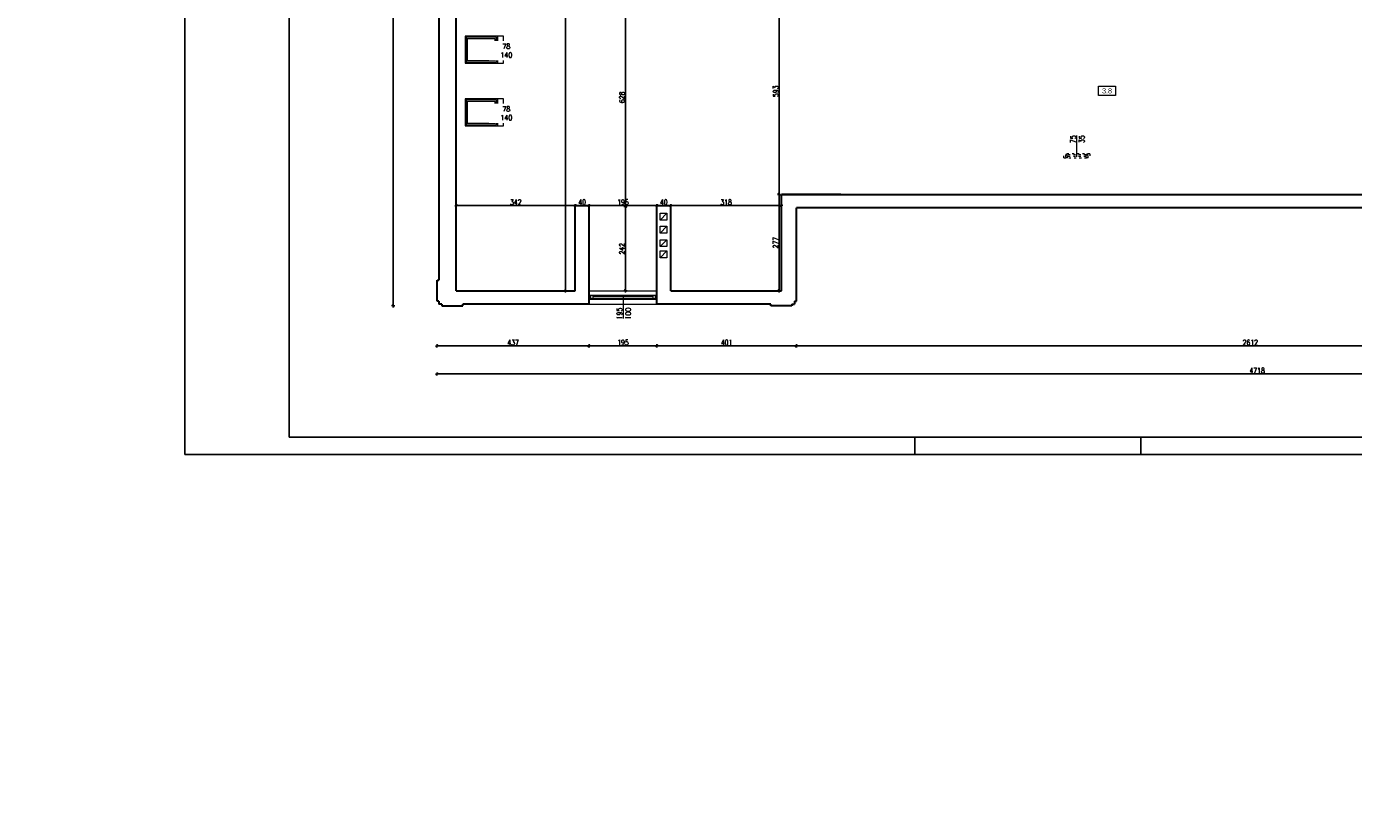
# Model space of a CAD drawing. Header units: millimetres. Extents: x 0 to 111311, y -48878 to -25280.
# Tile 77 of 244: x 80018 to 83835, y -38170 to -35912. Entities that reach past the tile are written whole.
import ezdxf

# ---------------------------------------------------------------- set-up
doc = ezdxf.new("R2010")
doc.units = ezdxf.units.MM
doc.linetypes.add('03b05', pattern=[15, 6, -9])
doc.layers.get('Defpoints').update_dxf_attribs({"color": 30})
doc.layers.add('e-cad_opisy', color=7, linetype='Continuous')
for name, color, linetype, lineweight in [('J opisy', 7, 'Continuous', 9), ('J stolarka_okna', 144, 'Continuous', 0), ('J wymiary', 1, 'Continuous', 9), ('OPIS', 7, 'Continuous', 5), ('sciany', 252, 'Continuous', 30)]:
    doc.layers.add(name, color=color, linetype=linetype, lineweight=lineweight)
doc.styles.add('ADESK2', font='simplex', dxfattribs={"width": 0.7})
doc.styles.get("Standard").update_dxf_attribs({"font": 'arial.ttf'})
doc.dimstyles.new('1-100', dxfattribs={"dimscale": 1.5, "dimtxt": 10, "dimasz": 2, "dimexe": 1, "dimexo": 1, "dimgap": 1.5, "dimtad": 1, "dimdec": 0, "dimrnd": 0.5, "dimdsep": 46, "dimtxsty": 'ADESK2', "dimblk": 'wymiar', "dimcen": -1, "dimdle": 5, "dimse1": 1, "dimse2": 1, "dimclrd": 256, "dimclre": 256, "dimclrt": 256, "dimadec": 0, "dimazin": 0, "dimtfac": 1, "dimtdec": 0, "dimtix": 1, "dimtmove": 0, "dimatfit": 3, "dimfxl": 20, "dimfxlon": 1, "dimtolj": 1, "dimtzin": 0, "dimarcsym": 0})

# ---------------------------------------------------------------- blocks, each defined once
blk = doc.blocks.new('wymiar')
for p, q in [((1.5, 0), (-1.5, 0)), ((1.1, 1.1), (-1.1, -1.1)), ((0, 1.5), (0, -1.5))]:
    blk.add_line(p, q)
blk = doc.blocks.new('*D1653')
at = {"layer": 'Defpoints', "color": 0, "ltscale": 4}
for p in [(105899.3, -35265.3), (0, -38165.8), (106170.1, -38165.8)]:
    blk.add_point(p, dxfattribs=at)
at = {"layer": 'J wymiary', "lineweight": -2}
blk.add_line((106170.1, -35268.3), (106170.1, -38162.8), dxfattribs=at)
at = {"layer": 'J wymiary', "lineweight": -2, "ltscale": 4, "xscale": 3, "yscale": 3, "zscale": 3}
for p, rotation in [((106170.1, -35265.3), 90), ((106170.1, -38165.8), 270)]:
    blk.add_blockref('wymiar', p, dxfattribs=dict(at, rotation=rotation))
at = {"layer": 'J wymiary', "ltscale": 4, "insert": (106160.3, -36715.5), "char_height": 15, "attachment_point": 5, "rotation": 90, "style": 'ADESK2'}
blk.add_mtext('\\A1;2901', dxfattribs=at)
blk = doc.blocks.new('zw$7F4C')
at = {"layer": 'J stolarka_okna', "color": 7, "lineweight": 9}
blk.add_line((93.8, 78), (93.8, 0.2), dxfattribs=at)
for points in [[(110.6, 0), (110.6, 78), (0, 78), (0, 0)], [(90.8, 3), (90.8, 75), (3, 75), (3, 3)], [(87.1, 8), (87.1, 70), (6.7, 70), (6.7, 8)]]:
    blk.add_lwpolyline(points, close=True, dxfattribs=at)
blk = doc.blocks.new('*D3107')
at = {"layer": 'Defpoints', "color": 0, "ltscale": 4}
for p in [(81871.4, -36394.4), (82189.4, -36394.4), (81871.4, -36426.4)]:
    blk.add_point(p, dxfattribs=at)
at = {"layer": 'J wymiary', "lineweight": -2}
blk.add_line((82186.4, -36426.4), (81874.4, -36426.4), dxfattribs=at)
at = {"layer": 'J wymiary', "lineweight": -2, "ltscale": 4, "xscale": 3, "yscale": 3, "zscale": 3, "rotation": 180}
blk.add_blockref('wymiar', (81871.4, -36426.4), dxfattribs=at)
at = {"layer": 'J wymiary', "lineweight": -2, "ltscale": 4, "xscale": 3, "yscale": 3, "zscale": 3}
blk.add_blockref('wymiar', (82189.4, -36426.4), dxfattribs=at)
at = {"layer": 'J wymiary', "ltscale": 4, "insert": (82030.4, -36416.7), "char_height": 15, "attachment_point": 5, "style": 'ADESK2'}
blk.add_mtext('\\A1;318', dxfattribs=at)
blk = doc.blocks.new('*D3108')
at = {"layer": 'Defpoints', "color": 0, "ltscale": 4}
for p in [(81636.4, -36426.4), (81636.4, -36426.4), (81831.4, -36426.4)]:
    blk.add_point(p, dxfattribs=at)
at = {"layer": 'J wymiary', "lineweight": -2}
blk.add_line((81828.4, -36426.4), (81639.4, -36426.4), dxfattribs=at)
at = {"layer": 'J wymiary', "lineweight": -2, "ltscale": 4, "xscale": 3, "yscale": 3, "zscale": 3, "rotation": 180}
blk.add_blockref('wymiar', (81636.4, -36426.4), dxfattribs=at)
at = {"layer": 'J wymiary', "lineweight": -2, "ltscale": 4, "xscale": 3, "yscale": 3, "zscale": 3}
blk.add_blockref('wymiar', (81831.4, -36426.4), dxfattribs=at)
at = {"layer": 'J wymiary', "ltscale": 4, "insert": (81733.9, -36416.7), "char_height": 15, "attachment_point": 5, "style": 'ADESK2'}
blk.add_mtext('\\A1;195', dxfattribs=at)
blk = doc.blocks.new('*D3109')
at = {"layer": 'Defpoints', "color": 0, "ltscale": 4}
for p in [(81831.4, -36426.4), (81831.4, -36426.4), (81871.4, -36426.4)]:
    blk.add_point(p, dxfattribs=at)
at = {"layer": 'J wymiary', "lineweight": -2}
blk.add_line((81868.4, -36426.4), (81834.4, -36426.4), dxfattribs=at)
at = {"layer": 'J wymiary', "lineweight": -2, "ltscale": 4, "xscale": 3, "yscale": 3, "zscale": 3, "rotation": 180}
blk.add_blockref('wymiar', (81831.4, -36426.4), dxfattribs=at)
at = {"layer": 'J wymiary', "lineweight": -2, "ltscale": 4, "xscale": 3, "yscale": 3, "zscale": 3}
blk.add_blockref('wymiar', (81871.4, -36426.4), dxfattribs=at)
at = {"layer": 'J wymiary', "ltscale": 4, "insert": (81851.4, -36416.7), "char_height": 15, "attachment_point": 5, "style": 'ADESK2'}
blk.add_mtext('\\A1;40', dxfattribs=at)
blk = doc.blocks.new('*D3110')
at = {"layer": 'Defpoints', "color": 0, "ltscale": 4}
for p in [(81596.4, -36426.4), (81596.4, -36426.4), (81636.4, -36426.4)]:
    blk.add_point(p, dxfattribs=at)
at = {"layer": 'J wymiary', "lineweight": -2}
blk.add_line((81633.4, -36426.4), (81599.4, -36426.4), dxfattribs=at)
at = {"layer": 'J wymiary', "lineweight": -2, "ltscale": 4, "xscale": 3, "yscale": 3, "zscale": 3, "rotation": 180}
blk.add_blockref('wymiar', (81596.4, -36426.4), dxfattribs=at)
at = {"layer": 'J wymiary', "lineweight": -2, "ltscale": 4, "xscale": 3, "yscale": 3, "zscale": 3}
blk.add_blockref('wymiar', (81636.4, -36426.4), dxfattribs=at)
at = {"layer": 'J wymiary', "ltscale": 4, "insert": (81616.4, -36416.7), "char_height": 15, "attachment_point": 5, "style": 'ADESK2'}
blk.add_mtext('\\A1;40', dxfattribs=at)
blk = doc.blocks.new('*D3111')
at = {"layer": 'Defpoints', "color": 0, "ltscale": 4}
for p in [(81254.4, -36426.4), (81254.4, -36426.4), (81596.4, -36426.4)]:
    blk.add_point(p, dxfattribs=at)
at = {"layer": 'J wymiary', "lineweight": -2}
blk.add_line((81593.4, -36426.4), (81257.4, -36426.4), dxfattribs=at)
at = {"layer": 'J wymiary', "lineweight": -2, "ltscale": 4, "xscale": 3, "yscale": 3, "zscale": 3, "rotation": 180}
blk.add_blockref('wymiar', (81254.4, -36426.4), dxfattribs=at)
at = {"layer": 'J wymiary', "lineweight": -2, "ltscale": 4, "xscale": 3, "yscale": 3, "zscale": 3}
blk.add_blockref('wymiar', (81596.4, -36426.4), dxfattribs=at)
at = {"layer": 'J wymiary', "ltscale": 4, "insert": (81425.4, -36416.7), "char_height": 15, "attachment_point": 5, "style": 'ADESK2'}
blk.add_mtext('\\A1;342', dxfattribs=at)
blk = doc.blocks.new('*D3112')
at = {"layer": 'Defpoints', "color": 0, "ltscale": 4}
for p in [(81568.9, -34918.4), (81596.4, -34918.4), (81596.4, -36671.4)]:
    blk.add_point(p, dxfattribs=at)
at = {"layer": 'J wymiary', "lineweight": -2}
blk.add_line((81568.9, -36668.4), (81568.9, -34921.4), dxfattribs=at)
at = {"layer": 'J wymiary', "lineweight": -2, "ltscale": 4, "xscale": 3, "yscale": 3, "zscale": 3}
for p, rotation in [((81568.9, -34918.4), 90), ((81568.9, -36671.4), 270)]:
    blk.add_blockref('wymiar', p, dxfattribs=dict(at, rotation=rotation))
at = {"layer": 'J wymiary', "ltscale": 4, "insert": (81559.2, -35794.9), "char_height": 15, "attachment_point": 5, "rotation": 90, "style": 'ADESK2'}
blk.add_mtext('\\A1;1753', dxfattribs=at)
blk = doc.blocks.new('*D3141')
at = {"layer": 'Defpoints', "color": 0, "ltscale": 4}
for p in [(82181.8, -35801.4), (82182.8, -36394.4), (82189.4, -36394.4)]:
    blk.add_point(p, dxfattribs=at)
at = {"layer": 'J wymiary', "lineweight": -2}
blk.add_line((82182.8, -35804.4), (82182.8, -36391.4), dxfattribs=at)
at = {"layer": 'J wymiary', "lineweight": -2, "ltscale": 4, "xscale": 3, "yscale": 3, "zscale": 3}
for p, rotation in [((82182.8, -35801.4), 90), ((82182.8, -36394.4), 270)]:
    blk.add_blockref('wymiar', p, dxfattribs=dict(at, rotation=rotation))
at = {"layer": 'J wymiary', "ltscale": 4, "insert": (82173.1, -36097.9), "char_height": 15, "attachment_point": 5, "rotation": 90, "style": 'ADESK2'}
blk.add_mtext('\\A1;593', dxfattribs=at)
blk = doc.blocks.new('*D3240')
at = {"layer": 'Defpoints', "color": 0, "ltscale": 4}
for p in [(81199.2, -36687.4), (81636.4, -36684.4), (81636.4, -36829.5)]:
    blk.add_point(p, dxfattribs=at)
at = {"layer": 'J wymiary', "lineweight": -2}
blk.add_line((81202.2, -36829.5), (81633.4, -36829.5), dxfattribs=at)
at = {"layer": 'J wymiary', "lineweight": -2, "ltscale": 4, "xscale": 3, "yscale": 3, "zscale": 3, "rotation": 180}
blk.add_blockref('wymiar', (81199.2, -36829.5), dxfattribs=at)
at = {"layer": 'J wymiary', "lineweight": -2, "ltscale": 4, "xscale": 3, "yscale": 3, "zscale": 3}
blk.add_blockref('wymiar', (81636.4, -36829.5), dxfattribs=at)
at = {"layer": 'J wymiary', "ltscale": 4, "insert": (81417.8, -36819.8), "char_height": 15, "attachment_point": 5, "style": 'ADESK2'}
blk.add_mtext('\\A1;437', dxfattribs=at)
blk = doc.blocks.new('*D3241')
at = {"layer": 'Defpoints', "color": 0, "ltscale": 4}
for p in [(81636.4, -36684.4), (81831.4, -36688.7), (81831.4, -36829.5)]:
    blk.add_point(p, dxfattribs=at)
at = {"layer": 'J wymiary', "lineweight": -2}
blk.add_line((81639.4, -36829.5), (81828.4, -36829.5), dxfattribs=at)
at = {"layer": 'J wymiary', "lineweight": -2, "ltscale": 4, "xscale": 3, "yscale": 3, "zscale": 3, "rotation": 180}
blk.add_blockref('wymiar', (81636.4, -36829.5), dxfattribs=at)
at = {"layer": 'J wymiary', "lineweight": -2, "ltscale": 4, "xscale": 3, "yscale": 3, "zscale": 3}
blk.add_blockref('wymiar', (81831.4, -36829.5), dxfattribs=at)
at = {"layer": 'J wymiary', "ltscale": 4, "insert": (81733.9, -36819.8), "char_height": 15, "attachment_point": 5, "style": 'ADESK2'}
blk.add_mtext('\\A1;195', dxfattribs=at)
blk = doc.blocks.new('*D3242')
at = {"layer": 'Defpoints', "color": 0, "ltscale": 4}
for p in [(82232.6, -36670.8), (81831.4, -36688.7), (82232.6, -36829.5)]:
    blk.add_point(p, dxfattribs=at)
at = {"layer": 'J wymiary', "lineweight": -2}
blk.add_line((81834.4, -36829.5), (82229.6, -36829.5), dxfattribs=at)
at = {"layer": 'J wymiary', "lineweight": -2, "ltscale": 4, "xscale": 3, "yscale": 3, "zscale": 3, "rotation": 180}
blk.add_blockref('wymiar', (81831.4, -36829.5), dxfattribs=at)
at = {"layer": 'J wymiary', "lineweight": -2, "ltscale": 4, "xscale": 3, "yscale": 3, "zscale": 3}
blk.add_blockref('wymiar', (82232.6, -36829.5), dxfattribs=at)
at = {"layer": 'J wymiary', "ltscale": 4, "insert": (82032, -36819.8), "char_height": 15, "attachment_point": 5, "style": 'ADESK2'}
blk.add_mtext('\\A1;401', dxfattribs=at)
blk = doc.blocks.new('*D3243')
at = {"layer": 'Defpoints', "color": 0, "ltscale": 4}
for p in [(84844.2, -36591.8), (82232.6, -36670.8), (84844.2, -36829.5)]:
    blk.add_point(p, dxfattribs=at)
at = {"layer": 'J wymiary', "lineweight": -2}
blk.add_line((82235.6, -36829.5), (84841.2, -36829.5), dxfattribs=at)
at = {"layer": 'J wymiary', "lineweight": -2, "ltscale": 4, "xscale": 3, "yscale": 3, "zscale": 3, "rotation": 180}
blk.add_blockref('wymiar', (82232.6, -36829.5), dxfattribs=at)
at = {"layer": 'J wymiary', "lineweight": -2, "ltscale": 4, "xscale": 3, "yscale": 3, "zscale": 3}
blk.add_blockref('wymiar', (84844.2, -36829.5), dxfattribs=at)
at = {"layer": 'J wymiary', "ltscale": 4, "insert": (83538.4, -36819.8), "char_height": 15, "attachment_point": 5, "style": 'ADESK2'}
blk.add_mtext('\\A1;2612', dxfattribs=at)
blk = doc.blocks.new('*D3247')
at = {"layer": 'Defpoints', "color": 0, "ltscale": 4}
for p in [(81199.2, -36671.1), (85916.6, -36674.1), (85916.6, -36910.2)]:
    blk.add_point(p, dxfattribs=at)
at = {"layer": 'J wymiary', "lineweight": -2}
blk.add_line((81202.2, -36910.2), (85913.6, -36910.2), dxfattribs=at)
at = {"layer": 'J wymiary', "lineweight": -2, "ltscale": 4, "xscale": 3, "yscale": 3, "zscale": 3, "rotation": 180}
blk.add_blockref('wymiar', (81199.2, -36910.2), dxfattribs=at)
at = {"layer": 'J wymiary', "lineweight": -2, "ltscale": 4, "xscale": 3, "yscale": 3, "zscale": 3}
blk.add_blockref('wymiar', (85916.6, -36910.2), dxfattribs=at)
at = {"layer": 'J wymiary', "ltscale": 4, "insert": (83557.9, -36900.5), "char_height": 15, "attachment_point": 5, "style": 'ADESK2'}
blk.add_mtext('\\A1;4718', dxfattribs=at)
blk = doc.blocks.new('*D3250')
at = {"layer": 'Defpoints', "color": 0, "ltscale": 4}
for p in [(82229.8, -34875.2), (81072.7, -36714.6), (81242.8, -36714.6)]:
    blk.add_point(p, dxfattribs=at)
at = {"layer": 'J wymiary', "lineweight": -2}
blk.add_line((81072.7, -34878.2), (81072.7, -36711.6), dxfattribs=at)
at = {"layer": 'J wymiary', "lineweight": -2, "ltscale": 4, "xscale": 3, "yscale": 3, "zscale": 3}
for p, rotation in [((81072.7, -34875.2), 90), ((81072.7, -36714.6), 270)]:
    blk.add_blockref('wymiar', p, dxfattribs=dict(at, rotation=rotation))
at = {"layer": 'J wymiary', "ltscale": 4, "insert": (81063, -35794.9), "char_height": 15, "attachment_point": 5, "rotation": 90, "style": 'ADESK2'}
blk.add_mtext('\\A1;1840', dxfattribs=at)
blk = doc.blocks.new('*D3257')
at = {"layer": 'Defpoints', "color": 0, "ltscale": 4}
for p in [(82189.4, -36394.4), (82182.8, -36671.4), (82189.4, -36671.4)]:
    blk.add_point(p, dxfattribs=at)
at = {"layer": 'J wymiary', "lineweight": -2}
blk.add_line((82182.8, -36397.4), (82182.8, -36668.4), dxfattribs=at)
at = {"layer": 'J wymiary', "lineweight": -2, "ltscale": 4, "xscale": 3, "yscale": 3, "zscale": 3}
for p, rotation in [((82182.8, -36394.4), 90), ((82182.8, -36671.4), 270)]:
    blk.add_blockref('wymiar', p, dxfattribs=dict(at, rotation=rotation))
at = {"layer": 'J wymiary', "ltscale": 4, "insert": (82173.1, -36532.9), "char_height": 15, "attachment_point": 5, "rotation": 90, "style": 'ADESK2'}
blk.add_mtext('\\A1;277', dxfattribs=at)
blk = doc.blocks.new('*D3259')
at = {"layer": 'Defpoints', "color": 0, "ltscale": 4}
for p in [(81809.4, -35801.4), (81740.9, -36429.4), (81865.3, -36429.4)]:
    blk.add_point(p, dxfattribs=at)
at = {"layer": 'J wymiary', "lineweight": -2}
blk.add_line((81740.9, -35804.4), (81740.9, -36426.4), dxfattribs=at)
at = {"layer": 'J wymiary', "lineweight": -2, "ltscale": 4, "xscale": 3, "yscale": 3, "zscale": 3}
for p, rotation in [((81740.9, -35801.4), 90), ((81740.9, -36429.4), 270)]:
    blk.add_blockref('wymiar', p, dxfattribs=dict(at, rotation=rotation))
at = {"layer": 'J wymiary', "ltscale": 4, "insert": (81731.1, -36115.4), "char_height": 15, "attachment_point": 5, "rotation": 90, "style": 'ADESK2'}
blk.add_mtext('\\A1;628', dxfattribs=at)
blk = doc.blocks.new('*D3260')
at = {"layer": 'Defpoints', "color": 0, "ltscale": 4}
for p in [(81865.3, -36429.4), (81740.9, -36671.4), (81896.7, -36671.4)]:
    blk.add_point(p, dxfattribs=at)
at = {"layer": 'J wymiary', "lineweight": -2}
blk.add_line((81740.9, -36432.4), (81740.9, -36668.4), dxfattribs=at)
at = {"layer": 'J wymiary', "lineweight": -2, "ltscale": 4, "xscale": 3, "yscale": 3, "zscale": 3}
for p, rotation in [((81740.9, -36429.4), 90), ((81740.9, -36671.4), 270)]:
    blk.add_blockref('wymiar', p, dxfattribs=dict(at, rotation=rotation))
at = {"layer": 'J wymiary', "ltscale": 4, "insert": (81731.1, -36550.4), "char_height": 15, "attachment_point": 5, "rotation": 90, "style": 'ADESK2'}
blk.add_mtext('\\A1;242', dxfattribs=at)

msp = doc.modelspace()

# ---------------------------------------------------------------- linework, layer by layer
at = {"layer": 'e-cad_opisy', "ltscale": 4}
for points in [[(80473.302, -37141.552), (87473.302, -37141.552), (87473.302, -34171.552), (80723.302, -34171.552), (80723.302, -34171.552), (80473.302, -34171.552), (80473.302, -37141.552)], [(80773.302, -37091.552), (87423.302, -37091.552), (87423.302, -34221.552), (80773.302, -34221.552), (80773.302, -37091.552)], [(82573.302, -37141.552), (82573.302, -37091.552)], [(83223.302, -37141.552), (83223.302, -37091.552)]]:
    msp.add_lwpolyline(points, dxfattribs=at)
at = {"layer": 'J opisy'}
for p, q in [((81373.218, -35978.305), (81423.218, -35978.305)), ((81373.218, -36158.305), (81423.218, -36158.305)), ((81840.426, -36468.559), (81860.426, -36448.559)), ((81840.426, -36468.559), (81840.426, -36448.559)), ((81840.426, -36448.559), (81860.426, -36448.559)), ((81860.977, -36468.559), (81860.977, -36448.559)), ((81860.426, -36468.559), (81840.426, -36468.559)), ((81840.426, -36505.645), (81860.426, -36485.645)), ((81840.426, -36505.645), (81840.426, -36485.645)), ((81840.426, -36485.645), (81860.426, -36485.645)), ((81860.977, -36505.645), (81860.977, -36485.645)), ((81860.426, -36505.645), (81840.426, -36505.645)), ((81840.426, -36544.364), (81860.426, -36524.364)), ((81840.426, -36544.364), (81840.426, -36524.364)), ((81840.426, -36524.364), (81860.426, -36524.364)), ((81860.977, -36544.364), (81860.977, -36524.364)), ((81860.426, -36544.364), (81840.426, -36544.364)), ((81840.426, -36576.703), (81860.426, -36556.703)), ((81840.426, -36576.703), (81840.426, -36556.703)), ((81840.426, -36556.703), (81860.426, -36556.703)), ((81860.977, -36576.703), (81860.977, -36556.703)), ((81860.426, -36576.703), (81840.426, -36576.703))]:
    msp.add_line(p, q, dxfattribs=at)
at = {"layer": 'J opisy', "linetype": 'Continuous', "lineweight": 9}
for p, q in [((83038.957, -36286.417), (83038.957, -36224.917)), ((81733.91, -36688.917), (81733.91, -36750.417))]:
    msp.add_line(p, q, dxfattribs=at)
at = {"layer": 'J stolarka_okna', "linetype": '03b05', "lineweight": 9}
for p, q in [((83001.457, -36289.417), (83001.457, -36277.417)), ((83076.457, -36277.417), (83001.457, -36277.417)), ((83001.457, -36289.417), (83076.457, -36289.417)), ((83006.457, -36280.417), (83012.457, -36280.417)), ((83006.457, -36280.417), (83006.457, -36289.417)), ((83012.457, -36289.417), (83006.457, -36289.417)), ((83009.457, -36280.417), (83009.457, -36277.417)), ((83012.457, -36289.417), (83012.457, -36280.417)), ((83065.457, -36280.417), (83012.457, -36280.417)), ((83065.457, -36284.917), (83012.457, -36284.917)), ((83065.457, -36280.417), (83071.457, -36280.417)), ((83065.457, -36280.417), (83065.457, -36289.417)), ((83071.457, -36289.417), (83065.457, -36289.417)), ((83068.457, -36280.417), (83068.457, -36277.417)), ((83071.457, -36289.417), (83071.457, -36280.417)), ((83076.457, -36277.417), (83076.457, -36289.417))]:
    msp.add_line(p, q, dxfattribs=at)
at = {"layer": 'J stolarka_okna', "linetype": 'Continuous', "lineweight": 9}
for p, q in [((81636.41, -36671.417), (81831.41, -36671.417)), ((81831.41, -36684.417), (81636.41, -36684.417)), ((81636.41, -36684.417), (81636.41, -36696.417)), ((81831.41, -36696.417), (81636.41, -36696.417)), ((81636.41, -36709.417), (81831.41, -36709.417)), ((81647.41, -36684.417), (81641.41, -36684.417)), ((81641.41, -36693.417), (81641.41, -36684.417)), ((81641.41, -36693.417), (81647.41, -36693.417)), ((81644.41, -36693.417), (81644.41, -36696.417)), ((81647.41, -36684.417), (81647.41, -36693.417)), ((81820.41, -36688.917), (81647.41, -36688.917)), ((81647.41, -36693.417), (81820.41, -36693.417)), ((81826.41, -36684.417), (81820.41, -36684.417)), ((81820.41, -36693.417), (81820.41, -36684.417)), ((81820.41, -36693.417), (81826.41, -36693.417)), ((81823.41, -36693.417), (81823.41, -36696.417)), ((81826.41, -36684.417), (81826.41, -36693.417)), ((81831.41, -36684.417), (81831.41, -36696.417))]:
    msp.add_line(p, q, dxfattribs=at)
at = {"layer": 'J stolarka_okna'}
msp.add_line((81957.41, -36671.417), (81971.41, -36671.417), dxfattribs=at)
at = {"layer": 'OPIS', "linetype": '03b05'}
msp.add_line((83001.457, -36289.417), (83076.457, -36289.417), dxfattribs=at)
at = {"layer": 'OPIS'}
msp.add_lwpolyline([(83150.546, -36110.086), (83101.796, -36110.086), (83101.796, -36083.211), (83150.546, -36083.211)], close=True, dxfattribs=at)
at = {"layer": 'sciany'}
for p, q in [((81204.41, -34880.417), (81204.41, -36641.052)), ((81254.41, -36671.417), (81254.41, -34918.417)), ((82360.41, -36394.417), (82189.41, -36394.417)), ((82189.41, -36671.417), (82189.41, -36394.417)), ((82189.41, -36394.417), (84887.41, -36394.417)), ((81596.41, -36671.417), (81596.41, -36426.417)), ((81596.41, -36426.417), (81636.41, -36426.417)), ((81636.41, -36671.417), (81636.41, -36426.417)), ((81831.41, -36671.417), (81831.41, -36426.417)), ((81831.41, -36426.417), (81871.41, -36426.417)), ((81871.41, -36671.417), (81871.41, -36426.417)), ((82360.41, -36432.417), (82232.636, -36432.417)), ((82232.636, -36501.417), (82232.636, -36432.417)), ((84844.183, -36432.417), (82232.636, -36432.417)), ((82232.636, -36701.052), (82232.636, -36432.417)), ((81204.41, -36589.417), (81204.41, -36641.052)), ((81254.41, -36671.417), (81254.41, -36589.417)), ((81199.183, -36701.052), (81199.183, -36641.052)), ((81199.183, -36641.052), (81204.41, -36641.052)), ((81254.41, -36671.417), (81596.41, -36671.417)), ((81636.41, -36709.417), (81636.41, -36671.417)), ((81831.41, -36709.417), (81831.41, -36671.417)), ((81871.41, -36671.417), (82189.41, -36671.417)), ((81204.41, -36701.052), (81199.183, -36701.052)), ((81204.41, -36701.052), (81204.41, -36709.417)), ((81212.775, -36709.417), (81204.41, -36709.417)), ((81212.775, -36709.417), (81212.775, -36714.643)), ((81212.775, -36714.643), (81272.775, -36714.643)), ((81636.41, -36709.417), (81272.775, -36709.417)), ((81272.775, -36714.643), (81272.775, -36709.417)), ((82159.045, -36709.417), (81831.41, -36709.417)), ((82159.045, -36714.643), (82159.045, -36709.417)), ((82219.045, -36714.643), (82159.045, -36714.643)), ((82219.045, -36709.417), (82227.41, -36709.417)), ((82219.045, -36709.417), (82219.045, -36714.643)), ((82227.41, -36701.052), (82227.41, -36709.417)), ((82227.41, -36701.052), (82232.636, -36701.052))]:
    msp.add_line(p, q, dxfattribs=at)

# ---------------------------------------------------------------- block references
at = {"layer": 'J wymiary'}
for p in [(81279.41, -36017.417), (81279.41, -36197.417)]:
    msp.add_blockref('zw$7F4C', p, dxfattribs=at)

# ---------------------------------------------------------------- texts
at = {"layer": 'J opisy', "char_height": 15, "width": 30.20626, "attachment_point": 5, "rotation": 90, "line_spacing_factor": 0.771429}
for s, insert in [('\\pxsm1;{\\Fsimplex|c238;\\W0.8;75\\Fsimplex|c0;\\P\\Fsimplex|c238;35}', (83041.346, -36235.448)), ('\\pxsm1;{\\Fsimplex|c238;\\W0.8;195\\Fsimplex|c0;\\P\\Fsimplex|c238;100}', (81736.299, -36736.798))]:
    msp.add_mtext(s, dxfattribs=dict(at, insert=insert))
at = {"layer": 'OPIS', "insert": (83126.171, -36096.648), "char_height": 15, "width": 48.75, "attachment_point": 5, "line_spacing_factor": 0.857143}
msp.add_mtext('{\\fArial Narrow|b0|i0|c238|p34;3.8}', dxfattribs=at)

# ---------------------------------------------------------------- dimensions: what is measured, and where the dimension line sits
at = {"layer": 'J wymiary'}
for base, p1, p2, picture, middle in [((81568.939, -34918.417), (81596.41, -36671.417), (81596.41, -34918.417), '*D3112', (81559.189, -35794.917)), ((82182.834, -36394.417), (82181.825, -35801.417), (82189.41, -36394.417), '*D3141', (82173.084, -36097.917))]:
    dim = msp.add_linear_dim(base=base, p1=p1, p2=p2, angle=90, dimstyle='1-100', dxfattribs=at)
    dim.commit()
    dim.dimension.update_dxf_attribs({"geometry": picture, "text_midpoint": middle})
for base, p1, p2, picture, middle in [((106170.0895, -38165.7974), (105899.2658, -35265.2969), (0, -38165.7974), '*D1653', (106160.3395, -36715.5472)), ((81740.873, -36429.417), (81809.41, -35801.417), (81865.274, -36429.417), '*D3259', (81731.123, -36115.417)), ((82182.834, -36671.417), (82189.41, -36394.417), (82189.41, -36671.417), '*D3257', (82173.084, -36532.917)), ((81740.873, -36671.417), (81865.274, -36429.417), (81896.73, -36671.417), '*D3260', (81731.123, -36550.417))]:
    dim = msp.add_linear_dim(base=base, p1=p1, p2=p2, angle=90, dimstyle='1-100', override={"dimblk": 'wymiar'}, dxfattribs=at)
    dim.commit()
    dim.dimension.update_dxf_attribs({"geometry": picture, "text_midpoint": middle})
for base, p1, p2, picture, middle in [((81254.41, -36426.417), (81596.41, -36426.417), (81254.41, -36426.417), '*D3111', (81425.41, -36416.667)), ((81596.41, -36426.417), (81636.41, -36426.417), (81596.41, -36426.417), '*D3110', (81616.41, -36416.667)), ((81636.41, -36426.417), (81831.41, -36426.417), (81636.41, -36426.417), '*D3108', (81733.91, -36416.667)), ((81831.41, -36426.417), (81871.41, -36426.417), (81831.41, -36426.417), '*D3109', (81851.41, -36416.667)), ((81871.41, -36426.417), (82189.41, -36394.417), (81871.41, -36394.417), '*D3107', (82030.41, -36416.667))]:
    dim = msp.add_linear_dim(base=base, p1=p1, p2=p2, dimstyle='1-100', dxfattribs=at)
    dim.commit()
    dim.dimension.update_dxf_attribs({"geometry": picture, "text_midpoint": middle})
for base, p1, p2, picture, middle in [((84844.183, -36829.54), (82232.636, -36670.789), (84844.183, -36591.761), '*D3243', (83538.41, -36819.79)), ((85916.636, -36910.201), (81199.183, -36671.052), (85916.636, -36674.052), '*D3247', (83557.91, -36900.451)), ((82232.636, -36829.54), (81831.41, -36688.673), (82232.636, -36670.789), '*D3242', (82032.023, -36819.79)), ((81636.41, -36829.54), (81199.183, -36687.441), (81636.41, -36684.417), '*D3240', (81417.797, -36819.79)), ((81831.41, -36829.54), (81636.41, -36684.417), (81831.41, -36688.673), '*D3241', (81733.91, -36819.79))]:
    dim = msp.add_linear_dim(base=base, p1=p1, p2=p2, dimstyle='1-100', override={"dimblk": 'wymiar'}, dxfattribs=at)
    dim.commit()
    dim.dimension.update_dxf_attribs({"geometry": picture, "text_midpoint": middle})

# ---------------------------------------------------------------- next in the draw order: texts
at = {"layer": 'J opisy', "char_height": 15, "width": 85.22639, "attachment_point": 5, "rotation": 0.004545, "line_spacing_factor": 0.771429, "bg_fill": 2}
for insert in [(81398.218, -35981.238), (81398.218, -36161.238)]:
    msp.add_mtext('\\pxsm1;\\Fsimplex.shx|c238;\\W0.8;78\\P140', dxfattribs=dict(at, insert=insert))

# ---------------------------------------------------------------- next in the draw order: dimensions: what is measured, and where the dimension line sits
at = {"layer": 'J wymiary'}
dim = msp.add_linear_dim(base=(81072.749, -36714.643), p1=(82229.775, -34875.19), p2=(81242.775, -36714.643), angle=90, dimstyle='1-100', override={"dimblk": 'wymiar'}, dxfattribs=at)
dim.commit()
dim.dimension.update_dxf_attribs({"geometry": '*D3250', "text_midpoint": (81062.999, -35794.917)})

doc.saveas('drawing.dxf')
